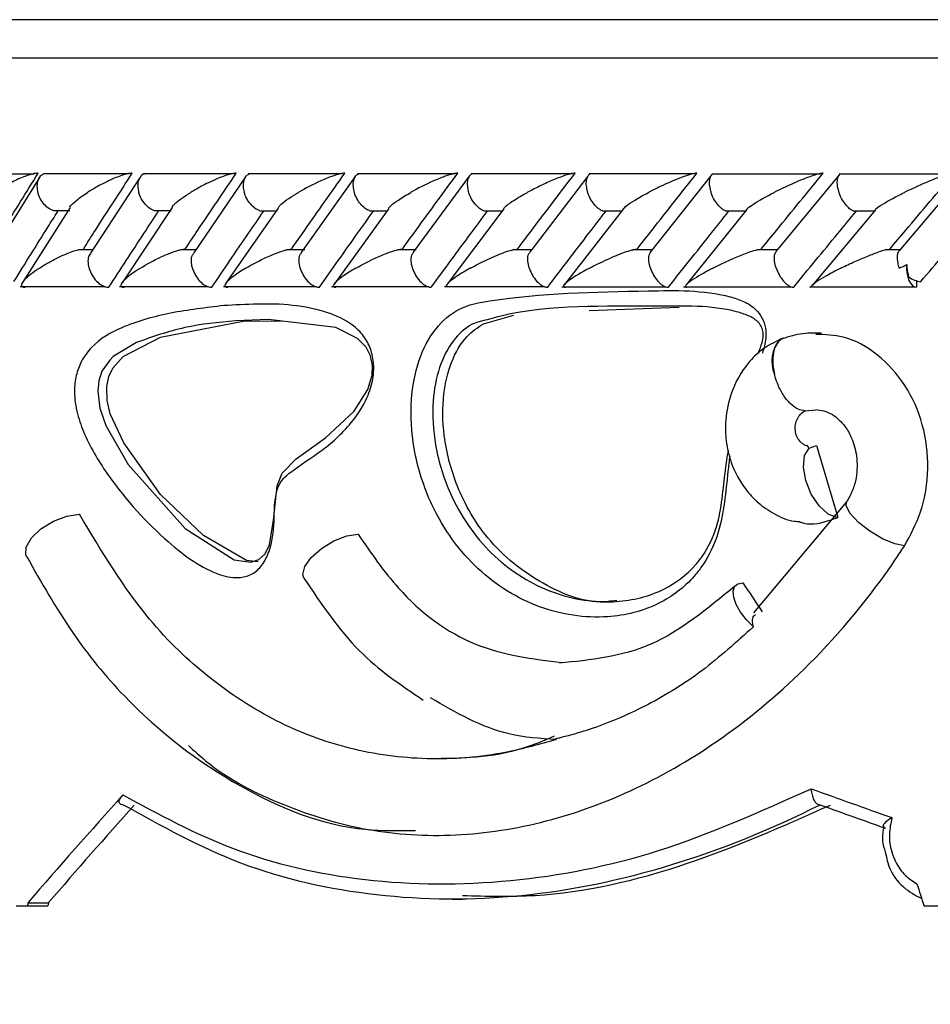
# Model space of a CAD drawing. Header units: millimetres. Extents: x 67.9 to 154, y 110.8 to 178.6.
# Tile 13 of 109: x 68.9 to 70.1, y 125.2 to 126.5. Entities that reach past the tile are written whole.
import ezdxf

# ---------------------------------------------------------------- set-up
doc = ezdxf.new("R2010")
doc.units = ezdxf.units.MM

msp = doc.modelspace()

# ---------------------------------------------------------------- linework, layer by layer
at = {"color": 7, "linetype": 'Continuous', "lineweight": 25}
for p, q in [((68.5428, 126.5052), (77.0471, 126.5052)), ((68.9543, 126.3035), (68.848, 126.3035)), ((68.9612, 126.2988), (68.8995, 126.1995)), ((69.0782, 126.3037), (68.9665, 126.3037)), ((69.0929, 126.2994), (69.0282, 126.2)), ((69.2143, 126.3037), (69.0974, 126.3037)), ((69.2304, 126.2998), (69.1629, 126.2005)), ((69.3563, 126.3037), (69.2342, 126.3037)), ((69.3737, 126.3002), (69.3035, 126.2009)), ((69.504, 126.3037), (69.3769, 126.3037)), ((69.5229, 126.3005), (69.4498, 126.2013)), ((69.6575, 126.3036), (69.5254, 126.3036)), ((69.6778, 126.3008), (69.602, 126.2016)), ((69.8168, 126.3036), (69.6797, 126.3036)), ((69.84, 126.3028), (69.7599, 126.2018)), ((69.982, 126.3035), (69.8399, 126.3035)), ((70.0067, 126.303), (69.9237, 126.2021)), ((70.1531, 126.3035), (70.0061, 126.3035)), ((70.1695, 126.3034), (70.084, 126.2027)), ((69.0015, 126.2598), (68.9392, 126.1618)), ((68.9791, 126.2557), (69.0011, 126.2557)), ((69.1346, 126.2597), (69.0692, 126.1612)), ((69.111, 126.2557), (69.1336, 126.2557)), ((69.2732, 126.2591), (69.205, 126.1607)), ((69.2488, 126.2556), (69.2721, 126.2556)), ((69.4177, 126.2586), (69.3467, 126.1602)), ((69.3924, 126.2556), (69.4165, 126.2556)), ((69.568, 126.2581), (69.4941, 126.1597)), ((69.5418, 126.2555), (69.5668, 126.2555)), ((69.7239, 126.2576), (69.6473, 126.1592)), ((69.6969, 126.2555), (69.7228, 126.2555)), ((69.8858, 126.2571), (69.8064, 126.1587)), ((69.8578, 126.2554), (69.8847, 126.2554)), ((70.0537, 126.2569), (69.9713, 126.1583)), ((70.0246, 126.2554), (70.0526, 126.2554)), ((69.0313, 126.2046), (69.0129, 126.2046)), ((69.1657, 126.2046), (69.1461, 126.2046)), ((69.308, 126.2046), (69.2851, 126.2046)), ((69.4537, 126.2045), (69.4298, 126.2045)), ((69.6053, 126.2045), (69.5802, 126.2045)), ((69.7627, 126.2044), (69.7364, 126.2044)), ((69.926, 126.2044), (69.8985, 126.2044)), ((70.0856, 126.2043), (70.0665, 126.2043)), ((70.1075, 126.1639), (70.1075, 126.1555)), ((68.9362, 126.1566), (69.0473, 126.1566)), ((69.0659, 126.1565), (69.1822, 126.1565)), ((69.2016, 126.1565), (69.3231, 126.1565)), ((69.3431, 126.1564), (69.4697, 126.1564)), ((69.4905, 126.1564), (69.622, 126.1564)), ((69.6437, 126.1563), (69.7801, 126.1563)), ((69.8027, 126.1563), (69.9441, 126.1563)), ((69.9676, 126.1563), (70.1042, 126.1563)), ((69.6796, 126.1251), (69.7974, 126.1297)), ((69.2295, 126.1115), (69.2771, 126.1111)), ((69.5415, 126.108), (69.581, 126.119)), ((69.9316, 126.0886), (69.9288, 126.0871)), ((69.9329, 126.0891), (69.9316, 126.0886)), ((69.9617, 125.9941), (69.9764, 125.9956)), ((70.016, 125.8751), (69.8944, 125.7303)), ((70.0159, 125.8748), (70.0161, 125.8753)), ((69.9822, 125.4791), (69.9811, 125.4791)), ((69.5009, 125.3559), (69.5141, 125.3559)), ((68.9311, 125.3472), (68.9456, 125.3472)), ((68.9456, 125.3472), (68.9725, 125.3472)), ((68.9464, 125.3515), (68.9733, 125.3515)), ((70.1172, 125.3472), (70.137, 125.3472))]:
    msp.add_line(p, q, dxfattribs=at)
at = {"color": 1, "linetype": 'Continuous', "lineweight": 25}
msp.add_line((68.4989, 126.4552), (77.0971, 126.4552), dxfattribs=at)
at = {"color": 7, "linetype": 'Continuous', "lineweight": 25, "flags": 128}
for points in [[(70.0946, 126.1852), (70.0943, 126.1797), (70.0947, 126.1743), (70.0958, 126.1692), (70.0973, 126.1646), (70.0994, 126.1608), (70.1019, 126.1579), (70.1046, 126.1561), (70.1075, 126.1555)], [(69.088, 126.0834), (69.0578, 126.0649), (69.0531, 126.0604), (69.043, 126.0458), (69.0389, 126.0335), (69.0375, 126.0199), (69.0403, 125.9975), (69.048, 125.9749), (69.0771, 125.9241), (69.1519, 125.8405), (69.2158, 125.7995), (69.2375, 125.7964), (69.2481, 125.7997), (69.2563, 125.8073), (69.2621, 125.8192), (69.2672, 125.8512), (69.2718, 125.8962), (69.2786, 125.9125), (69.2967, 125.9316), (69.3353, 125.9588), (69.3726, 125.9937), (69.3904, 126.0222), (69.396, 126.0407), (69.3967, 126.0532), (69.3941, 126.066), (69.3881, 126.0774), (69.377, 126.0886), (69.3486, 126.1028), (69.2604, 126.1136), (69.2175, 126.1116), (69.2175, 126.1116)], [(69.247, 125.797), (69.2319, 125.7986), (69.1756, 125.8312), (69.1194, 125.8848), (69.0714, 125.9521), (69.0539, 125.9904), (69.0499, 126.0075), (69.0492, 126.0258), (69.052, 126.0389), (69.0572, 126.05), (69.0706, 126.0652), (69.1195, 126.0905), (69.2295, 126.1115), (69.2295, 126.1115)], [(70.0033, 125.8549), (69.9917, 125.8593), (69.9799, 125.8699), (69.9697, 125.8852), (69.9625, 125.9031), (69.9595, 125.9207), (69.9611, 125.9356), (69.9671, 125.9455), (69.9765, 125.949)], [(68.9445, 125.8039), (68.9437, 125.8058), (68.944, 125.8161), (68.9508, 125.8281), (68.9633, 125.84), (68.9795, 125.8499), (68.9971, 125.8566), (69.0135, 125.8589)], [(69.3068, 125.7756), (69.3054, 125.7802), (69.3079, 125.7906), (69.3164, 125.8026), (69.3298, 125.8143), (69.346, 125.8241), (69.3628, 125.8306), (69.3778, 125.8329)], [(69.8941, 125.7118), (69.885, 125.7211), (69.8774, 125.7311), (69.8718, 125.7411), (69.8684, 125.7504), (69.8677, 125.7583), (69.8695, 125.7644), (69.8738, 125.7682), (69.8803, 125.7695)]]:
    msp.add_lwpolyline(points, dxfattribs=at)
at = {"color": 1, "linetype": 'Continuous', "lineweight": 25, "flags": 128}
msp.add_lwpolyline([(70.0917, 125.8179), (70.0789, 125.8202), (70.0629, 125.8268), (70.0462, 125.8367), (70.0313, 125.8484), (70.0206, 125.86), (70.0156, 125.8699), (70.0159, 125.8748)], dxfattribs=at)
at = {"color": 7, "linetype": 'Continuous', "lineweight": 25}
for centre, radius, start, end in [((70.1166, 126.1941), 0.0315, 232.4392, 263.3478), ((72.5258, 126.3485), 4.3787, 192.3576, 241.2195)]:
    msp.add_arc(centre, radius, start, end, dxfattribs=at)
at = {"color": 1, "linetype": 'Continuous', "lineweight": 25}
msp.add_arc((69.9616, 126.059), 0.0433, 139.396, 202.9938, dxfattribs=at)
at = {"color": 7, "linetype": 'Continuous', "lineweight": 25}
for centre, major_axis, ratio, start_param, end_param in [((72.5221, 125.9019), (-3.9475, 12.7116), 0.181931, 1.510664, 1.518055), ((72.5221, 125.7308), (-4.2603, 5.4403), 0.306526, 1.328297, 1.335066), ((72.5221, 125.6846), (4.5704, -1.0747), 0.190452, 4.165245, 4.192802), ((72.5221, 125.9262), (4.4508, 2.9649), 0.357047, 2.19218, 2.234484), ((72.5221, 125.9262), (4.4119, 2.939), 0.357047, 2.197303, 2.236013), ((72.5178, 125.6655), (4.5504, -1.075), 0.1912, 4.167172, 4.189321), ((72.5221, 127.4425), (-3.6205, 12.2128), 0.229009, 1.672634, 1.675034), ((72.5221, 127.9255), (3.5563, 15.0529), 0.1912, 1.787598, 1.787893), ((72.5221, 127.9255), (3.5252, 14.9213), 0.1912, 1.789128, 1.789425)]:
    msp.add_ellipse(centre, major_axis=major_axis, ratio=ratio, start_param=start_param, end_param=end_param, dxfattribs=at)
for points, knots in [([(68.8987, 126.2055), (68.9037, 126.2137), (68.9238, 126.2468), (68.9443, 126.2798), (68.9596, 126.3045)], [0, 0, 0, 0, 0.249562, 1, 1, 1, 1]), ([(68.9596, 126.3045), (68.9593, 126.3045), (68.9581, 126.3045), (68.9553, 126.3042), (68.9499, 126.303), (68.9391, 126.2994), (68.9264, 126.2936), (68.9133, 126.2864), (68.906, 126.2819), (68.9026, 126.2796), (68.9026, 126.2795)], [0, 0, 0, 0, 0.0165279, 0.0607653, 0.1238722, 0.2334997, 0.5249132, 0.7588895, 0.9964268, 1, 1, 1, 1]), ([(69.0187, 126.2055), (69.024, 126.2137), (69.045, 126.2467), (69.0665, 126.2797), (69.0826, 126.3045)], [0, 0, 0, 0, 0.24835, 1, 1, 1, 1]), ([(69.0826, 126.3045), (69.0817, 126.3045), (69.0806, 126.3045), (69.0779, 126.3041), (69.0729, 126.303), (69.0653, 126.3005), (69.0522, 126.2951), (69.0383, 126.288), (69.0284, 126.2821), (69.0244, 126.2796), (69.0244, 126.2795)], [0, 0, 0, 0, 0.043992, 0.056542, 0.118212, 0.248584, 0.377912, 0.733921, 0.996423, 1, 1, 1, 1]), ([(69.1518, 126.2055), (69.1573, 126.2137), (69.1793, 126.2467), (69.2017, 126.2798), (69.2185, 126.3045)], [0, 0, 0, 0, 0.2496669, 1, 1, 1, 1]), ([(69.2185, 126.3045), (69.2179, 126.3045), (69.2167, 126.3045), (69.2138, 126.3041), (69.2086, 126.3029), (69.2013, 126.3004), (69.188, 126.2951), (69.1738, 126.2881), (69.1634, 126.2821), (69.1593, 126.2796), (69.1592, 126.2795)], [0, 0, 0, 0, 0.033619, 0.06472, 0.12594, 0.251128, 0.375462, 0.735616, 0.996419, 1, 1, 1, 1]), ([(69.2908, 126.2055), (69.2965, 126.2138), (69.3195, 126.2468), (69.3428, 126.2798), (69.3603, 126.3045)], [0, 0, 0, 0, 0.250556, 1, 1, 1, 1]), ([(69.3603, 126.3045), (69.3599, 126.3045), (69.3586, 126.3045), (69.3556, 126.3041), (69.3484, 126.3023), (69.339, 126.2989), (69.321, 126.2912), (69.3086, 126.2846), (69.3001, 126.2796), (69.3, 126.2795)], [0, 0, 0, 0, 0.02335, 0.0734618, 0.134698, 0.325553, 0.4727956, 0.9964114, 1, 1, 1, 1]), ([(69.4355, 126.2055), (69.4415, 126.2138), (69.4654, 126.2468), (69.4897, 126.2798), (69.5078, 126.3045)], [0, 0, 0, 0, 0.2510701, 1, 1, 1, 1]), ([(69.5078, 126.3045), (69.5076, 126.3045), (69.5069, 126.3045), (69.505, 126.3044), (69.5015, 126.3037), (69.4946, 126.3018), (69.486, 126.2986), (69.4682, 126.2911), (69.4556, 126.2846), (69.4467, 126.2796), (69.4466, 126.2795)], [0, 0, 0, 0, 0.013073, 0.044023, 0.100225, 0.166357, 0.329721, 0.473923, 0.996413, 1, 1, 1, 1]), ([(69.586, 126.2055), (69.5923, 126.2138), (69.6171, 126.2468), (69.6423, 126.2798), (69.6612, 126.3045)], [0, 0, 0, 0, 0.251131, 1, 1, 1, 1]), ([(69.6612, 126.3045), (69.6611, 126.3045), (69.6604, 126.3046), (69.6583, 126.3044), (69.6536, 126.3034), (69.644, 126.3004), (69.6302, 126.2949), (69.6142, 126.2875), (69.604, 126.2822), (69.5991, 126.2796), (69.5991, 126.2795)], [0, 0, 0, 0, 0.002835, 0.050977, 0.110337, 0.207812, 0.453185, 0.72164, 0.996415, 1, 1, 1, 1]), ([(69.7424, 126.2055), (69.7488, 126.2138), (69.7746, 126.2468), (69.8008, 126.2798), (69.8203, 126.3045)], [0, 0, 0, 0, 0.251055, 1, 1, 1, 1]), ([(69.8203, 126.3045), (69.8197, 126.3045), (69.8184, 126.3045), (69.8148, 126.3038), (69.8084, 126.302), (69.7931, 126.2966), (69.7754, 126.2886), (69.7622, 126.2821), (69.7575, 126.2796), (69.7574, 126.2795)], [0, 0, 0, 0, 0.038857, 0.084812, 0.162938, 0.312696, 0.736905, 0.996415, 1, 1, 1, 1]), ([(69.9045, 126.2055), (69.9112, 126.2138), (69.938, 126.2468), (69.965, 126.2798), (69.9853, 126.3045)], [0, 0, 0, 0, 0.250429, 1, 1, 1, 1]), ([(69.9853, 126.3045), (69.9849, 126.3045), (69.9839, 126.3045), (69.981, 126.304), (69.9755, 126.3026), (69.9624, 126.2982), (69.9434, 126.2902), (69.9288, 126.2832), (69.9217, 126.2796), (69.9216, 126.2795)], [0, 0, 0, 0, 0.0273886, 0.0721385, 0.1418849, 0.2690946, 0.6203421, 0.9964192, 1, 1, 1, 1]), ([(70.0725, 126.2055), (70.0795, 126.2137), (70.1072, 126.2468), (70.1352, 126.2798), (70.1562, 126.3045)], [0, 0, 0, 0, 0.249562, 1, 1, 1, 1]), ([(70.1562, 126.3045), (70.156, 126.3045), (70.1552, 126.3045), (70.1529, 126.3042), (70.1481, 126.303), (70.1371, 126.2994), (70.1225, 126.2936), (70.1061, 126.2864), (70.0965, 126.2819), (70.0918, 126.2796), (70.0918, 126.2795)], [0, 0, 0, 0, 0.016528, 0.060765, 0.123872, 0.2335, 0.524913, 0.758889, 0.996427, 1, 1, 1, 1]), ([(68.9674, 126.3036), (68.9661, 126.303), (68.9629, 126.3017), (68.9596, 126.2968), (68.9578, 126.2898), (68.9582, 126.2837), (68.959, 126.2802), (68.9592, 126.2796), (68.9592, 126.2795)], [0, 0, 0, 0, 0.17741, 0.409157, 0.674979, 0.940995, 0.992264, 1, 1, 1, 1]), ([(69.0984, 126.3035), (69.0979, 126.3034), (69.0956, 126.3029), (69.0926, 126.2996), (69.09, 126.2938), (69.0896, 126.2868), (69.0905, 126.2817), (69.091, 126.2796), (69.0911, 126.2795)], [0, 0, 0, 0, 0.059864, 0.287053, 0.525177, 0.799649, 0.992273, 1, 1, 1, 1]), ([(69.2353, 126.3035), (69.234, 126.303), (69.2312, 126.3016), (69.2284, 126.2968), (69.2271, 126.2898), (69.2278, 126.2837), (69.2287, 126.2802), (69.2289, 126.2796), (69.2289, 126.2795)], [0, 0, 0, 0, 0.175559, 0.407605, 0.674244, 0.941089, 0.992269, 1, 1, 1, 1]), ([(69.378, 126.3035), (69.3769, 126.3029), (69.3742, 126.3016), (69.3716, 126.2968), (69.3706, 126.2898), (69.3714, 126.2837), (69.3724, 126.2802), (69.3726, 126.2796), (69.3726, 126.2795)], [0, 0, 0, 0, 0.172937, 0.405673, 0.673208, 0.940952, 0.992249, 1, 1, 1, 1]), ([(69.5265, 126.3034), (69.5262, 126.3034), (69.5243, 126.3029), (69.522, 126.2996), (69.5201, 126.2938), (69.5203, 126.2868), (69.5214, 126.2817), (69.5221, 126.2796), (69.5221, 126.2795)], [0, 0, 0, 0, 0.0509078, 0.2800974, 0.5204261, 0.7977611, 0.9922136, 1, 1, 1, 1]), ([(69.6809, 126.3034), (69.6806, 126.3033), (69.6789, 126.3028), (69.6768, 126.2996), (69.6752, 126.2938), (69.6755, 126.2868), (69.6768, 126.2817), (69.6775, 126.2796), (69.6775, 126.2795)], [0, 0, 0, 0, 0.045249, 0.275845, 0.517623, 0.79655, 0.992164, 1, 1, 1, 1]), ([(69.8412, 126.3033), (69.8404, 126.3028), (69.8383, 126.3015), (69.8366, 126.2968), (69.8362, 126.2898), (69.8374, 126.2837), (69.8385, 126.2802), (69.8387, 126.2796), (69.8388, 126.2795)], [0, 0, 0, 0, 0.1588924, 0.3956874, 0.6676594, 0.939838, 0.9921069, 1, 1, 1, 1]), ([(70.0074, 126.3032), (70.0067, 126.3027), (70.0049, 126.3015), (70.0034, 126.2968), (70.0032, 126.2898), (70.0046, 126.2837), (70.0057, 126.2802), (70.0059, 126.2796), (70.0059, 126.2795)], [0, 0, 0, 0, 0.153651, 0.392044, 0.66559, 0.939338, 0.992045, 1, 1, 1, 1]), ([(68.9792, 126.2559), (68.9778, 126.2564), (68.9743, 126.2576), (68.9687, 126.2623), (68.9632, 126.2692), (68.9604, 126.2754), (68.9594, 126.2788), (68.9592, 126.2795), (68.9592, 126.2795)], [0, 0, 0, 0, 0.149002, 0.388888, 0.663921, 0.939147, 0.991997, 1, 1, 1, 1]), ([(69.0012, 126.26), (69.0012, 126.26), (69.002, 126.2628), (69.0102, 126.2696), (69.019, 126.2761), (69.0243, 126.2795), (69.0244, 126.2795)], [0, 0, 0, 0, 0.006708, 0.489973, 0.994898, 1, 1, 1, 1]), ([(69.111, 126.2558), (69.1097, 126.2563), (69.1062, 126.2576), (69.1006, 126.2623), (69.0952, 126.2693), (69.0923, 126.2754), (69.0913, 126.2788), (69.0911, 126.2795), (69.0911, 126.2795)], [0, 0, 0, 0, 0.154369, 0.392606, 0.66604, 0.939673, 0.992061, 1, 1, 1, 1]), ([(69.1346, 126.2597), (69.1351, 126.2606), (69.1382, 126.2659), (69.1487, 126.273), (69.1579, 126.2788), (69.1592, 126.2795), (69.1592, 126.2795)], [0, 0, 0, 0, 0.143127, 0.889099, 0.994984, 1, 1, 1, 1]), ([(69.2488, 126.2558), (69.2474, 126.2563), (69.244, 126.2576), (69.2385, 126.2623), (69.2331, 126.2693), (69.2302, 126.2754), (69.2291, 126.2788), (69.2289, 126.2795), (69.2289, 126.2795)], [0, 0, 0, 0, 0.159653, 0.3963096, 0.668127, 0.9401475, 0.9921203, 1, 1, 1, 1]), ([(69.2732, 126.2592), (69.2739, 126.2602), (69.2777, 126.2657), (69.289, 126.273), (69.2987, 126.2788), (69.2999, 126.2795), (69.3, 126.2795)], [0, 0, 0, 0, 0.168547, 0.893602, 0.995119, 1, 1, 1, 1]), ([(69.3924, 126.2557), (69.391, 126.2562), (69.3877, 126.2575), (69.3822, 126.2623), (69.3769, 126.2693), (69.374, 126.2754), (69.3728, 126.2788), (69.3726, 126.2795), (69.3726, 126.2795)], [0, 0, 0, 0, 0.164856, 0.399998, 0.6701822, 0.9405707, 0.992174, 1, 1, 1, 1]), ([(69.4176, 126.2587), (69.4185, 126.2599), (69.4212, 126.2632), (69.4312, 126.2704), (69.4406, 126.2762), (69.4466, 126.2795), (69.4466, 126.2795)], [0, 0, 0, 0, 0.188974, 0.536082, 0.995255, 1, 1, 1, 1]), ([(69.5418, 126.2556), (69.5404, 126.2562), (69.5371, 126.2575), (69.5318, 126.2623), (69.5265, 126.2693), (69.5235, 126.2754), (69.5224, 126.2788), (69.5222, 126.2795), (69.5221, 126.2795)], [0, 0, 0, 0, 0.1698629, 0.4035877, 0.6721598, 0.9409355, 0.9922216, 1, 1, 1, 1]), ([(69.5678, 126.2582), (69.5682, 126.2587), (69.5702, 126.2618), (69.5811, 126.2692), (69.5922, 126.2758), (69.599, 126.2795), (69.5991, 126.2795)], [0, 0, 0, 0, 0.086892, 0.502132, 0.995368, 1, 1, 1, 1]), ([(69.6969, 126.2556), (69.6956, 126.2561), (69.6924, 126.2575), (69.6871, 126.2623), (69.6819, 126.2693), (69.679, 126.2754), (69.6777, 126.2788), (69.6775, 126.2795), (69.6775, 126.2795)], [0, 0, 0, 0, 0.173804, 0.406453, 0.673717, 0.941181, 0.992255, 1, 1, 1, 1]), ([(69.7237, 126.2577), (69.7252, 126.2592), (69.7289, 126.2629), (69.7406, 126.2703), (69.7509, 126.2762), (69.7573, 126.2795), (69.7574, 126.2795)], [0, 0, 0, 0, 0.225697, 0.556347, 0.995481, 1, 1, 1, 1]), ([(69.8579, 126.2555), (69.8565, 126.2561), (69.8535, 126.2574), (69.8483, 126.2623), (69.8432, 126.2693), (69.8402, 126.2754), (69.839, 126.2788), (69.8388, 126.2795), (69.8388, 126.2795)], [0, 0, 0, 0, 0.176435, 0.408418, 0.674756, 0.94129, 0.992272, 1, 1, 1, 1]), ([(69.8855, 126.2573), (69.8855, 126.2574), (69.8863, 126.2587), (69.8959, 126.2656), (69.9088, 126.273), (69.9202, 126.2788), (69.9215, 126.2795), (69.9216, 126.2795)], [0, 0, 0, 0, 0.008795, 0.247483, 0.911326, 0.995576, 1, 1, 1, 1]), ([(70.0246, 126.2555), (70.0233, 126.2561), (70.0204, 126.2574), (70.0154, 126.2623), (70.0104, 126.2693), (70.0075, 126.2754), (70.0062, 126.2788), (70.006, 126.2795), (70.0059, 126.2795)], [0, 0, 0, 0, 0.177872, 0.409567, 0.675324, 0.941271, 0.992273, 1, 1, 1, 1]), ([(70.0535, 126.2571), (70.0536, 126.2572), (70.0545, 126.2586), (70.0648, 126.2655), (70.0784, 126.273), (70.0902, 126.2788), (70.0917, 126.2795), (70.0918, 126.2795)], [0, 0, 0, 0, 0.02185, 0.254969, 0.906777, 0.99565, 1, 1, 1, 1]), ([(68.928, 126.1629), (68.9353, 126.1747), (68.95, 126.1984), (68.9691, 126.229), (68.9809, 126.2477), (68.9852, 126.2545)], [0, 0, 0, 0, 0.386624, 0.777269, 1, 1, 1, 1]), ([(69.0521, 126.1555), (69.0596, 126.1671), (69.0748, 126.1906), (69.0963, 126.2236), (69.1104, 126.245), (69.1167, 126.2545)], [0, 0, 0, 0, 0.351788, 0.71087, 1, 1, 1, 1]), ([(69.1867, 126.1555), (69.1945, 126.1671), (69.2104, 126.1907), (69.2329, 126.2237), (69.2476, 126.245), (69.2541, 126.2545)], [0, 0, 0, 0, 0.352611, 0.712527, 1, 1, 1, 1]), ([(69.3271, 126.1555), (69.3353, 126.1672), (69.3519, 126.1907), (69.3753, 126.2237), (69.3906, 126.2451), (69.3974, 126.2545)], [0, 0, 0, 0, 0.353093, 0.713495, 1, 1, 1, 1]), ([(69.4733, 126.1555), (69.4819, 126.1672), (69.4991, 126.1907), (69.5235, 126.2237), (69.5394, 126.2451), (69.5464, 126.2545)], [0, 0, 0, 0, 0.353239, 0.713788, 1, 1, 1, 1]), ([(69.6254, 126.1555), (69.6342, 126.1672), (69.6521, 126.1907), (69.6774, 126.2237), (69.6939, 126.2451), (69.7012, 126.2545)], [0, 0, 0, 0, 0.3530488, 0.7134061, 1, 1, 1, 1]), ([(69.7832, 126.1555), (69.7923, 126.1671), (69.8109, 126.1907), (69.8372, 126.2237), (69.8542, 126.245), (69.8618, 126.2545)], [0, 0, 0, 0, 0.352519, 0.712343, 1, 1, 1, 1]), ([(69.9468, 126.1555), (69.9563, 126.1671), (69.9755, 126.1906), (70.0027, 126.2236), (70.0204, 126.245), (70.0283, 126.2545)], [0, 0, 0, 0, 0.351645, 0.710588, 1, 1, 1, 1]), ([(70.1129, 126.1629), (70.1229, 126.1747), (70.1431, 126.1984), (70.1691, 126.229), (70.1851, 126.2477), (70.1909, 126.2545)], [0, 0, 0, 0, 0.386624, 0.777269, 1, 1, 1, 1]), ([(68.9611, 126.1805), (68.9612, 126.1805), (68.965, 126.183), (68.9748, 126.189), (68.9886, 126.1961), (69.0017, 126.2014), (69.0084, 126.2038), (69.0122, 126.2045), (69.0129, 126.2047)], [0, 0, 0, 0, 0.003925, 0.289468, 0.688573, 0.827041, 0.966528, 1, 1, 1, 1]), ([(69.093, 126.1805), (69.0931, 126.1805), (69.1011, 126.1855), (69.1128, 126.192), (69.1304, 126.1998), (69.1398, 126.2032), (69.147, 126.205), (69.15, 126.2055), (69.1514, 126.2055), (69.1518, 126.2055)], [0, 0, 0, 0, 0.003593, 0.525426, 0.676113, 0.867727, 0.93042, 0.976706, 1, 1, 1, 1]), ([(69.231, 126.1805), (69.231, 126.1805), (69.2393, 126.1855), (69.2514, 126.1919), (69.2687, 126.1994), (69.2774, 126.2027), (69.2844, 126.2046), (69.2879, 126.2053), (69.2898, 126.2055), (69.2905, 126.2055), (69.2908, 126.2055)], [0, 0, 0, 0, 0.003594, 0.522693, 0.670424, 0.836861, 0.904327, 0.960523, 0.987005, 1, 1, 1, 1]), ([(69.3747, 126.1805), (69.3748, 126.1805), (69.3834, 126.1855), (69.3958, 126.1919), (69.4134, 126.1994), (69.4221, 126.2026), (69.4292, 126.2046), (69.433, 126.2054), (69.4349, 126.2055), (69.4355, 126.2055), (69.4355, 126.2055)], [0, 0, 0, 0, 0.003596, 0.521539, 0.666852, 0.833458, 0.9, 0.96725, 0.997272, 1, 1, 1, 1]), ([(69.4488, 126.1805), (69.4488, 126.1806), (69.4478, 126.1836), (69.4468, 126.1897), (69.4472, 126.197), (69.4492, 126.1999), (69.45, 126.2011)], [0, 0, 0, 0, 0.010165, 0.381649, 0.753662, 1, 1, 1, 1]), ([(69.5244, 126.1805), (69.5244, 126.1805), (69.5289, 126.183), (69.5404, 126.189), (69.5557, 126.1961), (69.5697, 126.2015), (69.5764, 126.2038), (69.5799, 126.2045), (69.5802, 126.2046)], [0, 0, 0, 0, 0.003973, 0.288228, 0.700791, 0.826065, 0.985139, 1, 1, 1, 1]), ([(69.6014, 126.1805), (69.6013, 126.1806), (69.6004, 126.1836), (69.5992, 126.1897), (69.5994, 126.1971), (69.6013, 126.2002), (69.6021, 126.2014)], [0, 0, 0, 0, 0.00995, 0.373466, 0.7375, 1, 1, 1, 1]), ([(69.6798, 126.1805), (69.6799, 126.1805), (69.6835, 126.1824), (69.6909, 126.1862), (69.7051, 126.1929), (69.7192, 126.199), (69.7316, 126.2033), (69.7376, 126.2049), (69.7407, 126.2054), (69.7419, 126.2055), (69.7424, 126.2055)], [0, 0, 0, 0, 0.003591, 0.20088, 0.400168, 0.714598, 0.852523, 0.926531, 0.972011, 1, 1, 1, 1]), ([(69.7598, 126.1805), (69.7597, 126.1806), (69.7587, 126.1836), (69.7574, 126.1897), (69.7575, 126.1973), (69.7593, 126.2004), (69.76, 126.2017)], [0, 0, 0, 0, 0.009772, 0.366393, 0.72352, 1, 1, 1, 1]), ([(69.8412, 126.1805), (69.8412, 126.1805), (69.8458, 126.1829), (69.8553, 126.1875), (69.8709, 126.1946), (69.8849, 126.2002), (69.8947, 126.2036), (69.8979, 126.2043), (69.8985, 126.2044)], [0, 0, 0, 0, 0.003996, 0.273147, 0.547813, 0.839253, 0.971118, 1, 1, 1, 1]), ([(69.9241, 126.1805), (69.924, 126.1806), (69.923, 126.1836), (69.9216, 126.1897), (69.9214, 126.1974), (69.923, 126.2006), (69.9238, 126.202)], [0, 0, 0, 0, 0.009626, 0.360213, 0.711295, 1, 1, 1, 1]), ([(70.0084, 126.1805), (70.0085, 126.1805), (70.0144, 126.1835), (70.0257, 126.1888), (70.0427, 126.1961), (70.056, 126.2012), (70.064, 126.2039), (70.0663, 126.2044), (70.0665, 126.2044)], [0, 0, 0, 0, 0.004008, 0.344077, 0.631572, 0.878043, 0.993518, 1, 1, 1, 1]), ([(70.0842, 126.2025), (70.0838, 126.202), (70.0825, 126.2004), (70.0818, 126.1953), (70.0824, 126.1883), (70.0837, 126.1829), (70.0846, 126.1806), (70.0847, 126.1805)], [0, 0, 0, 0, 0.128361, 0.409496, 0.732952, 0.990802, 1, 1, 1, 1]), ([(69.0263, 126.1805), (69.0263, 126.1806), (69.0255, 126.1836), (69.0248, 126.1896), (69.0257, 126.1964), (69.0279, 126.199), (69.0285, 126.1998)], [0, 0, 0, 0, 0.011129, 0.4161701, 0.8217804, 1, 1, 1, 1]), ([(69.1613, 126.1805), (69.1612, 126.1806), (69.1604, 126.1836), (69.1596, 126.1896), (69.1603, 126.1966), (69.1625, 126.1994), (69.1632, 126.2003)], [0, 0, 0, 0, 0.010747, 0.402771, 0.795349, 1, 1, 1, 1]), ([(69.3021, 126.1805), (69.3021, 126.1806), (69.3012, 126.1836), (69.3002, 126.1897), (69.3009, 126.1968), (69.3029, 126.1997), (69.3037, 126.2007)], [0, 0, 0, 0, 0.0104281, 0.3913329, 0.7727796, 1, 1, 1, 1]), ([(68.9611, 126.1805), (68.961, 126.1805), (68.9598, 126.1796), (68.951, 126.1737), (68.9414, 126.166), (68.9374, 126.1589), (68.9381, 126.1565), (68.9401, 126.1556), (68.9418, 126.1555), (68.9427, 126.1555), (68.9428, 126.1555)], [0, 0, 0, 0, 0.003579, 0.088017, 0.620449, 0.806987, 0.897761, 0.954085, 0.999597, 1, 1, 1, 1]), ([(69.0263, 126.1805), (69.0263, 126.1804), (69.0272, 126.1774), (69.0297, 126.1713), (69.0355, 126.1634), (69.0424, 126.1579), (69.0482, 126.1557), (69.0513, 126.1555), (69.0521, 126.1555)], [0, 0, 0, 0, 0.006529, 0.244282, 0.482374, 0.709828, 0.919151, 1, 1, 1, 1]), ([(69.093, 126.1805), (69.093, 126.1805), (69.0916, 126.1796), (69.0825, 126.1737), (69.0722, 126.166), (69.0674, 126.1589), (69.0678, 126.1565), (69.0695, 126.1556), (69.0713, 126.1555), (69.0721, 126.1555)], [0, 0, 0, 0, 0.0035844, 0.0901608, 0.6202579, 0.806634, 0.8975857, 0.9541436, 1, 1, 1, 1]), ([(69.1613, 126.1805), (69.1613, 126.1804), (69.1622, 126.1774), (69.1648, 126.1713), (69.1705, 126.1634), (69.1773, 126.1579), (69.183, 126.1557), (69.1859, 126.1555), (69.1867, 126.1555)], [0, 0, 0, 0, 0.006519, 0.244439, 0.4827, 0.710234, 0.919505, 1, 1, 1, 1]), ([(69.231, 126.1805), (69.2309, 126.1805), (69.2251, 126.177), (69.216, 126.171), (69.207, 126.1636), (69.2034, 126.1589), (69.2035, 126.1565), (69.205, 126.1556), (69.2067, 126.1555), (69.2075, 126.1555)], [0, 0, 0, 0, 0.0035832, 0.3626789, 0.6223849, 0.8074313, 0.8980335, 0.9545502, 1, 1, 1, 1]), ([(69.3021, 126.1805), (69.3021, 126.1804), (69.3031, 126.1774), (69.3057, 126.1713), (69.3114, 126.1634), (69.3181, 126.1579), (69.3235, 126.1557), (69.3263, 126.1555), (69.3271, 126.1555)], [0, 0, 0, 0, 0.006513, 0.244536, 0.482903, 0.710486, 0.919724, 1, 1, 1, 1]), ([(69.3747, 126.1805), (69.3747, 126.1805), (69.3716, 126.1787), (69.3658, 126.1752), (69.3569, 126.1693), (69.3494, 126.1635), (69.3453, 126.1589), (69.3451, 126.1565), (69.3464, 126.1556), (69.348, 126.1555), (69.3487, 126.1555)], [0, 0, 0, 0, 0.003584, 0.184786, 0.364582, 0.623232, 0.807722, 0.898201, 0.954727, 1, 1, 1, 1]), ([(69.4488, 126.1805), (69.4488, 126.1804), (69.4498, 126.1774), (69.4525, 126.1713), (69.4582, 126.1634), (69.4647, 126.1579), (69.4699, 126.1557), (69.4726, 126.1555), (69.4733, 126.1555)], [0, 0, 0, 0, 0.006511, 0.244574, 0.482982, 0.710584, 0.91981, 1, 1, 1, 1]), ([(69.5244, 126.1805), (69.5243, 126.1805), (69.5183, 126.1771), (69.5085, 126.1713), (69.4978, 126.1637), (69.4934, 126.1591), (69.4922, 126.1568), (69.4929, 126.1564), (69.4929, 126.1564)], [0, 0, 0, 0, 0.003979, 0.387876, 0.681767, 0.89193, 0.994295, 1, 1, 1, 1]), ([(69.6014, 126.1805), (69.6014, 126.1804), (69.6024, 126.1774), (69.6051, 126.1713), (69.6107, 126.1634), (69.6171, 126.1579), (69.6221, 126.1557), (69.6247, 126.1555), (69.6254, 126.1555)], [0, 0, 0, 0, 0.0065121, 0.2445536, 0.4829384, 0.7105307, 0.919764, 1, 1, 1, 1]), ([(69.6798, 126.1805), (69.6798, 126.1805), (69.6783, 126.1797), (69.6675, 126.1738), (69.6547, 126.1661), (69.6467, 126.159), (69.6457, 126.1565), (69.6466, 126.1556), (69.6479, 126.1555), (69.6487, 126.1555), (69.6487, 126.1555)], [0, 0, 0, 0, 0.003589, 0.081499, 0.615827, 0.804444, 0.896386, 0.953444, 0.99951, 1, 1, 1, 1]), ([(69.7598, 126.1805), (69.7598, 126.1804), (69.7608, 126.1774), (69.7636, 126.1713), (69.7691, 126.1634), (69.7752, 126.1579), (69.7801, 126.1557), (69.7825, 126.1555), (69.7832, 126.1555)], [0, 0, 0, 0, 0.006517, 0.244474, 0.482772, 0.710324, 0.919585, 1, 1, 1, 1]), ([(69.8412, 126.1805), (69.8411, 126.1805), (69.8395, 126.1796), (69.8282, 126.1737), (69.8148, 126.166), (69.8061, 126.1589), (69.8048, 126.1565), (69.8055, 126.1556), (69.8067, 126.1555), (69.8074, 126.1555), (69.8074, 126.1555)], [0, 0, 0, 0, 0.0035856, 0.0877947, 0.6190527, 0.8060399, 0.8972617, 0.9539582, 0.999881, 1, 1, 1, 1]), ([(69.9241, 126.1805), (69.9241, 126.1804), (69.9251, 126.1774), (69.9279, 126.1713), (69.9333, 126.1634), (69.9393, 126.1579), (69.9439, 126.1557), (69.9462, 126.1555), (69.9468, 126.1555)], [0, 0, 0, 0, 0.0065262, 0.2443345, 0.4824822, 0.7099639, 0.919272, 1, 1, 1, 1]), ([(70.0084, 126.1805), (70.0084, 126.1805), (70.0015, 126.177), (69.9902, 126.1711), (69.9776, 126.1636), (69.9717, 126.159), (69.9698, 126.1568), (69.9701, 126.1564), (69.9701, 126.1563)], [0, 0, 0, 0, 0.0039533, 0.3970795, 0.6869471, 0.8925609, 0.9927435, 1, 1, 1, 1]), ([(70.0847, 126.1805), (70.0847, 126.1805), (70.088, 126.182), (70.0913, 126.1836), (70.0946, 126.1852)], [0, 0, 0, 0, 0.021627, 1, 1, 1, 1]), ([(70.0974, 126.1692), (70.0964, 126.173), (70.0951, 126.1782), (70.0947, 126.1838), (70.0946, 126.1852)], [0, 0, 0, 0, 0.746132, 1, 1, 1, 1]), ([(69.2021, 126.1316), (69.2167, 126.1324), (69.2613, 126.1351), (69.3189, 126.1317), (69.366, 126.1113), (69.3848, 126.0934), (69.3947, 126.0755), (69.3988, 126.0557), (69.3974, 126.0334), (69.3884, 126.0059), (69.3654, 125.9717), (69.3301, 125.9407), (69.2973, 125.9206), (69.2769, 125.9038), (69.2679, 125.8809), (69.2689, 125.8493), (69.2645, 125.8151), (69.2529, 125.7916), (69.2395, 125.7799), (69.2205, 125.7745), (69.1811, 125.7822), (69.1208, 125.8267), (69.062, 125.8906), (69.0245, 125.951), (69.0102, 125.9897), (69.0061, 126.0167), (69.0087, 126.0406), (69.0162, 126.061), (69.0354, 126.086), (69.0753, 126.1076), (69.1332, 126.1235), (69.1788, 126.1289), (69.2021, 126.1316)], [0, 0, 0, 0, 0.043156, 0.13198, 0.164299, 0.181066, 0.195184, 0.209357, 0.222022, 0.240084, 0.269802, 0.315668, 0.356896, 0.373674, 0.381596, 0.409112, 0.436274, 0.451175, 0.466225, 0.481189, 0.507226, 0.581816, 0.681047, 0.730564, 0.751055, 0.771756, 0.785665, 0.799584, 0.818893, 0.863474, 0.930323, 1, 1, 1, 1]), ([(69.9001, 126.0685), (69.9012, 126.0712), (69.9042, 126.0782), (69.9071, 126.0882), (69.907, 126.0982), (69.9044, 126.1054), (69.8979, 126.1129), (69.8868, 126.1193), (69.8433, 126.1326), (69.7322, 126.1285), (69.6171, 126.1341), (69.5403, 126.1115), (69.5281, 126.108)], [0, 0, 0, 0, 0.017073, 0.045711, 0.05979, 0.073627, 0.088945, 0.119725, 0.156482, 0.401979, 0.905565, 1, 1, 1, 1]), ([(69.5281, 126.108), (69.5277, 126.1078), (69.5181, 126.1027), (69.5002, 126.0868), (69.4821, 126.051), (69.4734, 126.0031), (69.4773, 125.9437), (69.5013, 125.8694), (69.5535, 125.7985), (69.6299, 125.7521), (69.7077, 125.7398), (69.7733, 125.7551), (69.8103, 125.7819), (69.833, 125.8109), (69.8524, 125.851), (69.8549, 125.9009), (69.8602, 125.9341), (69.8615, 125.9427)], [0, 0, 0, 0, 0.001888, 0.046516, 0.094464, 0.145357, 0.210353, 0.293111, 0.415098, 0.537994, 0.659627, 0.749149, 0.816942, 0.834259, 0.885049, 0.970456, 1, 1, 1, 1]), ([(69.7156, 125.7464), (69.7118, 125.7459), (69.6788, 125.7407), (69.6174, 125.7651), (69.549, 125.8176), (69.5065, 125.8893), (69.4885, 125.9561), (69.4874, 126.0129), (69.498, 126.0583), (69.5168, 126.0913), (69.534, 126.103), (69.5415, 126.108)], [0, 0, 0, 0, 0.024952, 0.222103, 0.41968, 0.570185, 0.693698, 0.78904, 0.865055, 0.941524, 1, 1, 1, 1]), ([(69.9288, 126.0871), (69.9209, 126.0832), (69.9057, 126.0756), (69.8826, 126.053), (69.8647, 126.0214), (69.8571, 125.9852), (69.8578, 125.9541), (69.8651, 125.9226), (69.8801, 125.8948), (69.9005, 125.8729), (69.922, 125.8586), (69.9406, 125.8501), (69.9521, 125.8496), (69.9544, 125.8495)], [0, 0, 0, 0, 0.091204, 0.174199, 0.31646, 0.42893, 0.512795, 0.602678, 0.726161, 0.801306, 0.884956, 0.977121, 1, 1, 1, 1]), ([(69.9329, 126.089), (69.9304, 126.0875), (69.9251, 126.0844), (69.9205, 126.0736), (69.919, 126.0595), (69.9204, 126.0483), (69.9217, 126.0425), (69.9218, 126.0421)], [0, 0, 0, 0, 0.238509, 0.48608, 0.73372, 0.981358, 1, 1, 1, 1]), ([(69.9829, 126.0957), (69.9736, 126.0957), (69.9552, 126.0958), (69.9373, 126.09), (69.9284, 126.0871)], [0, 0, 0, 0, 0.504502, 1, 1, 1, 1]), ([(70.0917, 125.8179), (70.0995, 125.8322), (70.1161, 125.8628), (70.1247, 125.9188), (70.1176, 125.9769), (70.0943, 126.0292), (70.0578, 126.0691), (70.0163, 126.0929), (69.9879, 126.0936), (69.9759, 126.094)], [0, 0, 0, 0, 0.131708, 0.282888, 0.433445, 0.58384, 0.735051, 0.887481, 1, 1, 1, 1]), ([(69.9617, 125.9941), (69.9587, 125.9945), (69.9524, 125.9955), (69.9422, 126.003), (69.9326, 126.0149), (69.9259, 126.0283), (69.9229, 126.0377), (69.9219, 126.0417), (69.9218, 126.0421)], [0, 0, 0, 0, 0.196366, 0.410373, 0.62485, 0.839694, 0.984373, 1, 1, 1, 1]), ([(69.9756, 125.9959), (69.9827, 125.9949), (69.9924, 125.9935), (70.0059, 125.9831), (70.0153, 125.9725), (70.0239, 125.957), (70.0302, 125.9341), (70.0298, 125.9102), (70.0242, 125.8896), (70.0187, 125.8799), (70.0158, 125.8748)], [0, 0, 0, 0, 0.237679, 0.327411, 0.404589, 0.5064, 0.641214, 0.803142, 0.89775, 1, 1, 1, 1]), ([(69.9655, 125.9482), (69.9646, 125.9484), (69.9613, 125.9488), (69.9563, 125.9525), (69.9515, 125.9586), (69.9489, 125.9663), (69.9486, 125.9745), (69.9505, 125.9823), (69.9544, 125.9889), (69.9586, 125.9925), (69.9612, 125.9938), (69.9617, 125.9941)], [0, 0, 0, 0, 0.054851, 0.191679, 0.324917, 0.455086, 0.582884, 0.709889, 0.837643, 0.967542, 1, 1, 1, 1]), ([(69.9668, 125.9453), (69.9665, 125.9458), (69.9659, 125.9467), (69.9656, 125.9476), (69.9654, 125.948)], [0, 0, 0, 0, 0.534147, 1, 1, 1, 1]), ([(69.6363, 125.5645), (69.6149, 125.5585), (69.5586, 125.5428), (69.4672, 125.536), (69.3656, 125.5497), (69.2696, 125.5857), (69.1819, 125.6428), (69.0918, 125.7287), (69.0424, 125.8108), (69.0135, 125.8589)], [0, 0, 0, 0, 0.087306, 0.229559, 0.371799, 0.514047, 0.656279, 0.798509, 1, 1, 1, 1]), ([(69.9546, 125.849), (69.9551, 125.8488), (69.9666, 125.8445), (69.9844, 125.8476), (70.0001, 125.8532), (70.0046, 125.8549)], [0, 0, 0, 0, 0.028764, 0.718787, 1, 1, 1, 1]), ([(69.3778, 125.8329), (69.3945, 125.8084), (69.4369, 125.7467), (69.5277, 125.6796), (69.6057, 125.6699), (69.6442, 125.6651)], [0, 0, 0, 0, 0.249373, 0.629914, 1, 1, 1, 1]), ([(69.1559, 125.5569), (69.1634, 125.5501), (69.2008, 125.5158), (69.2793, 125.4767), (69.3889, 125.4428), (69.505, 125.4358), (69.6235, 125.4542), (69.7414, 125.4972), (69.8582, 125.5656), (69.9747, 125.6643), (70.0506, 125.7556), (70.0878, 125.812), (70.0917, 125.8179)], [0, 0, 0, 0, 0.028641, 0.144897, 0.259929, 0.374555, 0.489189, 0.603808, 0.718432, 0.842114, 0.983485, 1, 1, 1, 1]), ([(68.9445, 125.8039), (68.9638, 125.77), (69.0016, 125.7034), (69.0908, 125.5947), (69.2165, 125.4991), (69.35, 125.4445), (69.4309, 125.4456), (69.4528, 125.4459)], [0, 0, 0, 0, 0.1634044, 0.3206813, 0.6194264, 0.8969869, 1, 1, 1, 1]), ([(69.3068, 125.7756), (69.3296, 125.7417), (69.3737, 125.6762), (69.4337, 125.6358), (69.4627, 125.6163)], [0, 0, 0, 0, 0.516763, 1, 1, 1, 1]), ([(69.8699, 125.765), (69.8342, 125.7355), (69.7631, 125.6767), (69.6814, 125.6685), (69.6408, 125.6644)], [0, 0, 0, 0, 0.502505, 1, 1, 1, 1]), ([(69.8941, 125.7118), (69.8937, 125.714), (69.8926, 125.7198), (69.8934, 125.7257), (69.8962, 125.7275), (69.8969, 125.728)], [0, 0, 0, 0, 0.3124724, 0.829142, 1, 1, 1, 1]), ([(69.8941, 125.7118), (69.872, 125.6919), (69.828, 125.6522), (69.7562, 125.6081), (69.7007, 125.5843), (69.6668, 125.5737), (69.6534, 125.5699), (69.645, 125.5678), (69.6394, 125.5663), (69.636, 125.5654), (69.6346, 125.5649), (69.6347, 125.5646), (69.6354, 125.5645), (69.6361, 125.5645), (69.6363, 125.5645)], [0, 0, 0, 0, 0.251195, 0.502412, 0.760252, 0.835118, 0.886182, 0.921269, 0.945638, 0.969178, 0.982685, 0.991202, 0.997437, 1, 1, 1, 1]), ([(69.6363, 125.5645), (69.6156, 125.5659), (69.5575, 125.5698), (69.5056, 125.5997), (69.4722, 125.6191)], [0, 0, 0, 0, 0.356371, 1, 1, 1, 1]), ([(69.634, 125.5689), (69.6205, 125.5632), (69.566, 125.5404), (69.512, 125.5399), (69.4713, 125.5395)], [0, 0, 0, 0, 0.247789, 1, 1, 1, 1]), ([(69.0703, 125.4922), (69.1172, 125.4669), (69.2158, 125.4136), (69.3868, 125.3751), (69.5747, 125.3739), (69.7725, 125.412), (69.9032, 125.4706), (69.9696, 125.5003)], [0, 0, 0, 0, 0.1814834, 0.3820474, 0.5884992, 0.7912598, 1, 1, 1, 1]), ([(69.9696, 125.5003), (69.9696, 125.5002), (69.9696, 125.4987), (69.9701, 125.4948), (69.9715, 125.4891), (69.9742, 125.4838), (69.9775, 125.4801), (69.9799, 125.4795), (69.9811, 125.4791)], [0, 0, 0, 0, 0.008022, 0.150052, 0.374561, 0.586908, 0.793345, 1, 1, 1, 1]), ([(69.0712, 125.4791), (69.0699, 125.4792), (69.0674, 125.4795), (69.0656, 125.4815), (69.0654, 125.4846), (69.0671, 125.4883), (69.0693, 125.4911), (69.0703, 125.4922)], [0, 0, 0, 0, 0.1897982, 0.3789095, 0.5857504, 0.8236138, 1, 1, 1, 1]), ([(69.9811, 125.4791), (69.9811, 125.4791), (69.9168, 125.4466), (69.786, 125.394), (69.5897, 125.3535), (69.4002, 125.3554), (69.224, 125.3943), (69.1212, 125.4513), (69.0712, 125.4791)], [0, 0, 0, 0, 0.000103, 0.201835, 0.40353, 0.605907, 0.8083, 1, 1, 1, 1]), ([(69.5141, 125.3609), (69.5456, 125.36), (69.6405, 125.3574), (69.8041, 125.3947), (69.9325, 125.4514), (69.9951, 125.4791)], [0, 0, 0, 0, 0.202683, 0.611626, 1, 1, 1, 1]), ([(70.0751, 125.4626), (70.0751, 125.4626), (70.0719, 125.4607), (70.0673, 125.4572), (70.0638, 125.4532), (70.0635, 125.4518), (70.0635, 125.4514)], [0, 0, 0, 0, 0.00808, 0.515437, 0.864961, 1, 1, 1, 1]), ([(70.0751, 125.4626), (70.0737, 125.4555), (70.0706, 125.4408), (70.0735, 125.4207), (70.0806, 125.4022), (70.0914, 125.3866), (70.1026, 125.3794), (70.1078, 125.3761)], [0, 0, 0, 0, 0.211149, 0.434525, 0.570082, 0.797736, 1, 1, 1, 1]), ([(70.0646, 125.4513), (70.0635, 125.4449), (70.0614, 125.4335), (70.065, 125.4227), (70.0665, 125.418)], [0, 0, 0, 0, 0.561947, 1, 1, 1, 1]), ([(70.0665, 125.418), (70.0678, 125.4117), (70.0713, 125.3941), (70.088, 125.3708), (70.1057, 125.3613), (70.1141, 125.3568)], [0, 0, 0, 0, 0.230305, 0.639446, 1, 1, 1, 1])]:
    msp.add_open_spline(points, degree=3, knots=knots, dxfattribs=at)
at = {"color": 1, "linetype": 'Continuous', "lineweight": 25}
for points, knots in [([(69.8633, 125.9352), (69.8625, 125.9285), (69.8585, 125.8951), (69.8547, 125.8432), (69.8334, 125.799), (69.8078, 125.766), (69.7672, 125.7362), (69.6962, 125.7195), (69.613, 125.7325), (69.5314, 125.7819), (69.4752, 125.8581), (69.4491, 125.939), (69.4448, 126.0051), (69.455, 126.0604), (69.4769, 126.1026), (69.5103, 126.131), (69.6034, 126.148), (69.72, 126.1499), (69.8346, 126.1525), (69.8815, 126.1378), (69.8962, 126.1288), (69.906, 126.116), (69.9104, 126.1027), (69.911, 126.0865), (69.9079, 126.0759), (69.906, 126.0696)], [0, 0, 0, 0, 0.013388, 0.066418, 0.100296, 0.111868, 0.156167, 0.212567, 0.287779, 0.363732, 0.43982, 0.492138, 0.534093, 0.567916, 0.601972, 0.632881, 0.668765, 0.842857, 0.929928, 0.944585, 0.959348, 0.968755, 0.978194, 0.986936, 1, 1, 1, 1]), ([(69.2175, 126.1116), (69.1952, 126.1096), (69.1506, 126.1055), (69.1089, 126.0907), (69.088, 126.0834)], [0, 0, 0, 0, 0.500658, 1, 1, 1, 1])]:
    msp.add_open_spline(points, degree=3, knots=knots, dxfattribs=at)

doc.saveas('drawing.dxf')
